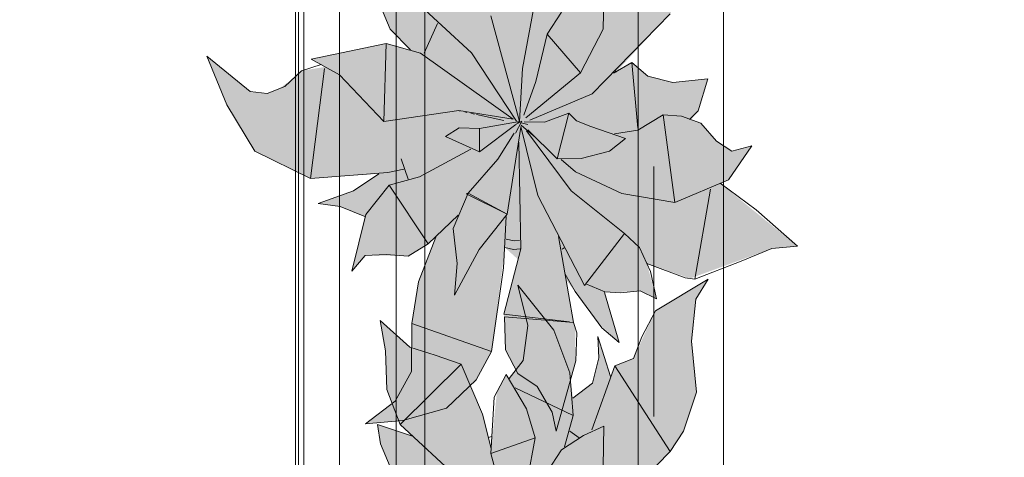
# Model space of a CAD drawing. Header units: millimetres. Extents: x -14761 to 157739, y -22400 to 107990.
# Tile 187 of 256: x 121953 to 123107, y 38087 to 38600. Entities that reach past the tile are written whole.
import ezdxf

# ---------------------------------------------------------------- set-up
doc = ezdxf.new("R2010")
doc.units = ezdxf.units.MM
doc.header["$MEASUREMENT"] = 0
doc.linetypes.add('Штриховая', pattern=[564.444447, 282.222223, -282.222223])
for name, color, linetype in [('Интерьер - конструкции мебели', 7, 'Continuous'), ('Интерьер - Мебель', 7, 'Continuous'), ('Элемент Модели - Зона', 7, 'Continuous')]:
    doc.layers.add(name, color=color, linetype=linetype)

msp = doc.modelspace()

# ---------------------------------------------------------------- hatches: boundary and pattern name
at = {"layer": 'Интерьер - Мебель', "linetype": 'Continuous', "lineweight": 0, "true_color": 0xffffff}
for points in [[(122172.6, 38556.9), (122196.1, 38499.7), (122228.7, 38445.4), (122294.1, 38413.5), (122374, 38418.9), (122346.2, 38400.1), (122303.2, 38384), (122329, 38380.4), (122357.6, 38368.8), (122342.5, 38304.6), (122358, 38323.2), (122400.9, 38322.9), (122408.4, 38322.3), (122431.8, 38336.7), (122440.8, 38344.7), (122420.3, 38290.8), (122413.8, 38250), (122412.4, 38193.9), (122393.3, 38152.2), (122358.6, 38125.7), (122402.4, 38129.5), (122453.6, 38144.3), (122488.3, 38177.5), (122506.3, 38210.6), (122522, 38332.4), (122537.3, 38318.5), (122520.6, 38254.4), (122522.6, 38212.4), (122537, 38184.6), (122559.7, 38169.7), (122577.3, 38139.6), (122582.1, 38117.3), (122604.9, 38199.6), (122604.2, 38238.5), (122593.4, 38295), (122632, 38243.2), (122656, 38221.1), (122639.1, 38280.4), (122669, 38280.6), (122680.6, 38281.8), (122699.4, 38272.5), (122688.3, 38313.9), (122738.9, 38296.2), (122834.6, 38331.2), (122864.7, 38334), (122774.1, 38407.9), (122783.8, 38412), (122811.5, 38451.6), (122787.7, 38445.6), (122769.9, 38457), (122751.4, 38478.3), (122740.1, 38482.4), (122748.3, 38492.7), (122759.7, 38530.4), (122718.9, 38525.8), (122689.4, 38533.4), (122670.6, 38549.5), (122651.9, 38537.8), (122715.5, 38606.6), (122731.3, 38630.4), (122746.6, 38676.2), (122740.8, 38735.7), (122745.6, 38784.9), (122760.1, 38808.3), (122698.3, 38771.4), (122672.6, 38715.5), (122650.8, 38706.8), (122645.8, 38694.1), (122630.8, 38741.3), (122632.1, 38716.1), (122624.5, 38686.4), (122601.6, 38669.1), (122598.2, 38698.5), (122579.1, 38748.6), (122537, 38801.5), (122548.6, 38754.1), (122543.4, 38713.3), (122527.1, 38691.9), (122523.3, 38696.6), (122512.5, 38675.9), (122505.9, 38610), (122495.6, 38650.2), (122470.5, 38708.6), (122410.5, 38728.6), (122375.8, 38760.1), (122382.1, 38724.6), (122383.5, 38679), (122399.2, 38638.1), (122413.7, 38624.3), (122372.7, 38638.1), (122376.2, 38615.4), (122387.6, 38588.3), (122411.4, 38564.1), (122382.8, 38571.5), (122294.7, 38553.4), (122311.3, 38544.3), (122283.7, 38539.7), (122273.8, 38530.6), (122257.5, 38518.8), (122243.4, 38513.1), (122223.4, 38515.2)], [(122172.6, 38043.9), (122196.1, 37986.6), (122228.7, 37932.3), (122294.1, 37900.4), (122374, 37905.8), (122346.2, 37887.1), (122303.2, 37871), (122329, 37867.4), (122357.6, 37855.7), (122342.5, 37791.6), (122358, 37810.2), (122400.9, 37809.9), (122408.4, 37809.3), (122431.8, 37823.6), (122440.8, 37831.7), (122420.3, 37777.8), (122413.8, 37737), (122412.4, 37680.9), (122393.3, 37639.2), (122358.6, 37612.7), (122402.4, 37616.5), (122453.6, 37631.2), (122488.3, 37664.5), (122506.3, 37697.5), (122522, 37819.3), (122537.3, 37805.4), (122520.6, 37741.3), (122522.6, 37699.4), (122537, 37671.6), (122559.7, 37656.7), (122577.3, 37626.6), (122582.1, 37604.2), (122604.9, 37686.5), (122604.2, 37725.5), (122593.4, 37782), (122632, 37730.2), (122656, 37708), (122639.1, 37767.4), (122669, 37767.6), (122680.6, 37768.8), (122699.4, 37759.4), (122688.3, 37800.8), (122738.9, 37783.2), (122834.6, 37818.1), (122864.7, 37820.9), (122774.1, 37894.8), (122783.8, 37899), (122811.5, 37938.5), (122787.7, 37932.6), (122769.9, 37943.9), (122751.4, 37965.3), (122740.1, 37969.3), (122748.3, 37979.6), (122759.7, 38017.4), (122718.9, 38012.8), (122689.4, 38020.4), (122670.6, 38036.5), (122651.9, 38024.7), (122715.5, 38093.5), (122731.3, 38117.3), (122746.6, 38163.1), (122740.8, 38222.6), (122745.6, 38271.9), (122760.1, 38295.2), (122698.3, 38258.4), (122672.6, 38202.5), (122650.8, 38193.7), (122645.8, 38181.1), (122630.8, 38228.3), (122632.1, 38203.1), (122624.5, 38173.4), (122601.6, 38156), (122598.2, 38185.4), (122579.1, 38235.5), (122537, 38288.5), (122548.6, 38241.1), (122543.4, 38200.2), (122527.1, 38178.9), (122523.3, 38183.6), (122512.5, 38162.8), (122505.9, 38096.9), (122495.6, 38137.2), (122470.5, 38195.6), (122410.5, 38215.5), (122375.8, 38247), (122382.1, 38211.5), (122383.5, 38166), (122399.2, 38125), (122413.7, 38111.3), (122372.7, 38125.1), (122376.2, 38102.3), (122387.6, 38075.3), (122411.4, 38051), (122382.8, 38058.4), (122294.7, 38040.4), (122311.3, 38031.2), (122283.7, 38026.6), (122273.8, 38017.5), (122257.5, 38005.8), (122243.4, 38000.1), (122223.4, 38002.2)]]:
    msp.add_hatch(color=7, dxfattribs=at).paths.add_polyline_path(points)

# ---------------------------------------------------------------- linework, layer by layer
at = {"layer": 'Интерьер - конструкции мебели', "color": 7, "linetype": 'Continuous', "lineweight": 15}
for points in [[(121786.3, 38725.6), (122276.5, 38725.6), (122276.5, 37571.2), (121786.3, 37571.2)], [(122279.9, 38726.6), (122394.3, 38726.6), (122394.3, 37572.1), (122279.9, 37572.1)]]:
    msp.add_lwpolyline(points, close=True, dxfattribs=at)
at = {"layer": 'Интерьер - конструкции мебели', "color": 7, "linetype": 'Continuous', "lineweight": 15, "flags": 128}
msp.add_lwpolyline([(121786.3, 38705.6), (121786.3, 37591.2), (122286.3, 37591.2), (122286.3, 38705.6)], close=True, dxfattribs=at)
at = {"layer": 'Интерьер - Мебель', "color": 7, "linetype": 'Continuous', "lineweight": 15}
for p, q in [((122328, 38732.1), (122328, 37232.1)), ((122778, 37232.1), (122778, 38732.1)), ((122399.2, 38638.1), (122482.7, 38560.9)), ((122399.2, 38638.1), (122482.7, 38560.9)), ((122428, 38632.1), (122428, 37332.1)), ((122637.2, 38588.3), (122638, 38636.2)), ((122637.2, 38588.3), (122638, 38636.2)), ((122678, 37332.1), (122678, 38632.1)), ((122376.2, 38615.4), (122387.6, 38588.3)), ((122376.2, 38615.4), (122387.6, 38588.3)), ((122542.4, 38542.5), (122557.4, 38622.3)), ((122542.4, 38542.5), (122557.4, 38622.3)), ((122505.5, 38604), (122539.2, 38480.1)), ((122505.5, 38604), (122539.2, 38480.1)), ((122571.5, 38582.5), (122588.3, 38608.4)), ((122571.5, 38582.5), (122588.3, 38608.4)), ((122624.2, 38512.5), (122715.5, 38606.6)), ((122624.2, 38512.5), (122715.5, 38606.6)), ((122427.1, 38560.4), (122443.1, 38595.2)), ((122427.1, 38560.4), (122443.1, 38595.2)), ((122387.6, 38588.3), (122411.4, 38564.1)), ((122387.6, 38588.3), (122411.4, 38564.1)), ((122558.3, 38527.2), (122571.5, 38582.5)), ((122558.3, 38527.2), (122571.5, 38582.5)), ((122571.5, 38582.5), (122610.5, 38537.1)), ((122571.5, 38582.5), (122610.5, 38537.1)), ((122610.5, 38537.1), (122637.2, 38588.3)), ((122610.5, 38537.1), (122637.2, 38588.3)), ((122294.7, 38553.4), (122382.8, 38571.5)), ((122294.7, 38553.4), (122382.8, 38571.5)), ((122380.1, 38480.3), (122382.8, 38571.5)), ((122380.1, 38480.3), (122382.8, 38571.5)), ((122382.8, 38571.5), (122422.9, 38560.4)), ((122382.8, 38571.5), (122422.9, 38560.4)), ((122172.6, 38556.9), (122196.1, 38499.7)), ((122172.6, 38556.9), (122223.4, 38515.2)), ((122172.6, 38556.9), (122196.1, 38499.7)), ((122172.6, 38556.9), (122223.4, 38515.2)), ((122422.9, 38560.4), (122531.5, 38482.8)), ((122422.9, 38560.4), (122531.5, 38482.8)), ((122482.7, 38560.9), (122535.5, 38480.8)), ((122482.7, 38560.9), (122535.5, 38480.8)), ((122283.7, 38539.7), (122306.5, 38547)), ((122283.7, 38539.7), (122306.5, 38547)), ((122294.7, 38553.4), (122327.9, 38535.1)), ((122294.7, 38553.4), (122327.9, 38535.1)), ((122649.2, 38536.9), (122670.6, 38549.5)), ((122649.2, 38536.9), (122670.6, 38549.5)), ((122670.6, 38549.5), (122677.9, 38472.3)), ((122670.6, 38549.5), (122689.4, 38533.4)), ((122670.6, 38549.5), (122677.9, 38472.3)), ((122670.6, 38549.5), (122689.4, 38533.4)), ((122263.9, 38521.4), (122283.7, 38539.7)), ((122263.9, 38521.4), (122283.7, 38539.7)), ((122294.1, 38413.5), (122310.3, 38542.5)), ((122294.1, 38413.5), (122310.3, 38542.5)), ((122327.9, 38535.1), (122380.1, 38480.3)), ((122327.9, 38535.1), (122380.1, 38480.3)), ((122539.2, 38480.1), (122542.4, 38542.5)), ((122539.2, 38480.1), (122542.4, 38542.5)), ((122546.3, 38484.4), (122610.5, 38537.1)), ((122546.3, 38484.4), (122610.5, 38537.1)), ((122651, 38540.6), (122651.9, 38537.8)), ((122651, 38540.6), (122651.9, 38537.8)), ((122689.4, 38533.4), (122718.9, 38525.8)), ((122689.4, 38533.4), (122718.9, 38525.8)), ((122243.4, 38513.1), (122263.9, 38521.4)), ((122243.4, 38513.1), (122263.9, 38521.4)), ((122544.2, 38487.6), (122558.3, 38527.2)), ((122544.2, 38487.6), (122558.3, 38527.2)), ((122718.9, 38525.8), (122759.7, 38530.4)), ((122718.9, 38525.8), (122759.7, 38530.4)), ((122748.3, 38492.7), (122759.7, 38530.4)), ((122748.3, 38492.7), (122759.7, 38530.4)), ((122223.4, 38515.2), (122243.4, 38513.1)), ((122223.4, 38515.2), (122243.4, 38513.1)), ((122551, 38481.7), (122624.2, 38512.5)), ((122551, 38481.7), (122624.2, 38512.5)), ((122196.1, 38499.7), (122228.7, 38445.4)), ((122196.1, 38499.7), (122228.7, 38445.4)), ((122380.1, 38480.3), (122468, 38493.1)), ((122380.1, 38480.3), (122468, 38493.1)), ((122468, 38493.1), (122531.5, 38482.8)), ((122468, 38493.1), (122531.5, 38482.8)), ((122468.4, 38492.8), (122469.5, 38492.6)), ((122468.4, 38492.8), (122469.5, 38492.6)), ((122475.1, 38491.4), (122477.3, 38490.9)), ((122475.1, 38491.4), (122477.3, 38490.9)), ((122481.8, 38489.9), (122486.3, 38488.9)), ((122481.8, 38489.9), (122486.3, 38488.9)), ((122488.5, 38488.5), (122520.8, 38481.4)), ((122488.5, 38488.5), (122520.8, 38481.4)), ((122568.5, 38479.3), (122596.9, 38490.1)), ((122568.5, 38479.3), (122596.9, 38490.1)), ((122583.3, 38436.4), (122596.9, 38490.1)), ((122583.3, 38436.4), (122596.9, 38490.1)), ((122596.9, 38490.1), (122605.8, 38481.1)), ((122596.9, 38490.1), (122605.8, 38481.1)), ((122677.9, 38470.1), (122707.5, 38488.1)), ((122677.9, 38470.1), (122707.5, 38488.1)), ((122707.5, 38488.1), (122721.2, 38385.1)), ((122707.5, 38488.1), (122728.8, 38486.4)), ((122707.5, 38488.1), (122721.2, 38385.1)), ((122707.5, 38488.1), (122728.8, 38486.4)), ((122728.8, 38486.4), (122751.4, 38478.3)), ((122728.8, 38486.4), (122751.4, 38478.3)), ((122738.4, 38482.4), (122748.3, 38492.7)), ((122738.4, 38482.4), (122748.3, 38492.7)), ((122492.1, 38471.9), (122539.2, 38480.1)), ((122492.1, 38471.9), (122539.2, 38480.1)), ((122492.3, 38444.7), (122534.6, 38476.7)), ((122492.3, 38444.7), (122534.6, 38476.7)), ((122534.3, 38466.7), (122541.7, 38480.6)), ((122534.3, 38466.7), (122541.7, 38480.6)), ((122535.1, 38477), (122541.7, 38480.6)), ((122535.1, 38477), (122541.7, 38480.6)), ((122536.3, 38479.6), (122538.5, 38479.1)), ((122536.3, 38479.6), (122538.5, 38479.1)), ((122538, 38479.3), (122539.2, 38480.1)), ((122538, 38479.3), (122539.2, 38480.1)), ((122540.8, 38478.5), (122548.7, 38476.6)), ((122540.8, 38478.5), (122548.7, 38476.6)), ((122540.8, 38475.8), (122557.7, 38461.3)), ((122540.8, 38475.8), (122557.7, 38461.3)), ((122544.6, 38480), (122568.5, 38479.3)), ((122544.6, 38480), (122568.5, 38479.3)), ((122605.8, 38481.1), (122622.6, 38474.5)), ((122605.8, 38481.1), (122622.6, 38474.5)), ((122751.4, 38478.3), (122769.9, 38457)), ((122751.4, 38478.3), (122769.9, 38457)), ((122452.2, 38462.5), (122468.2, 38472.7)), ((122452.2, 38462.5), (122468.2, 38472.7)), ((122468.2, 38472.7), (122492.1, 38471.9)), ((122468.2, 38472.7), (122492.1, 38471.9)), ((122492.1, 38471.9), (122492.3, 38444.7)), ((122492.1, 38471.9), (122492.3, 38444.7)), ((122513.7, 38436.2), (122532.9, 38466.5)), ((122513.7, 38436.2), (122532.9, 38466.5)), ((122524.7, 38371.6), (122540.7, 38473.6)), ((122524.7, 38371.6), (122540.7, 38473.6)), ((122540.5, 38474.5), (122560.5, 38393.3)), ((122540.5, 38474.5), (122560.5, 38393.3)), ((122547.2, 38469.4), (122599.7, 38399)), ((122547.2, 38469.4), (122599.7, 38399)), ((122548.9, 38470.5), (122583.3, 38436.4)), ((122548.9, 38470.5), (122583.3, 38436.4)), ((122622.6, 38474.5), (122663.3, 38460.3)), ((122622.6, 38474.5), (122663.3, 38460.3)), ((122650.4, 38465.8), (122677.9, 38470.1)), ((122650.4, 38465.8), (122677.9, 38470.1)), ((122452.2, 38462.5), (122492.3, 38444.7)), ((122452.2, 38462.5), (122492.3, 38444.7)), ((122538.4, 38455.8), (122540.5, 38330.8)), ((122538.4, 38455.8), (122540.5, 38330.8)), ((122644.6, 38445.4), (122663.3, 38460.3)), ((122644.6, 38445.4), (122663.3, 38460.3)), ((122769.9, 38457), (122787.7, 38445.6)), ((122769.9, 38457), (122787.7, 38445.6)), ((122228.7, 38445.4), (122294.1, 38413.5)), ((122228.7, 38445.4), (122294.1, 38413.5)), ((122421.9, 38415.3), (122481.8, 38447.9)), ((122421.9, 38415.3), (122481.8, 38447.9)), ((122611.1, 38436.8), (122644.6, 38445.4)), ((122611.1, 38436.8), (122644.6, 38445.4)), ((122783.8, 38412), (122811.5, 38451.6)), ((122783.8, 38412), (122811.5, 38451.6)), ((122787.7, 38445.6), (122811.5, 38451.6)), ((122787.7, 38445.6), (122811.5, 38451.6)), ((122400.3, 38436.5), (122408.6, 38412.7)), ((122400.3, 38436.5), (122408.6, 38412.7)), ((122479, 38396.1), (122513.7, 38436.2)), ((122479, 38396.1), (122513.7, 38436.2)), ((122583.3, 38436.4), (122611.1, 38436.8)), ((122583.3, 38436.4), (122611.1, 38436.8)), ((122587.8, 38435.5), (122604.7, 38421.1)), ((122587.8, 38435.5), (122604.7, 38421.1)), ((122294.1, 38413.5), (122384.6, 38420.4)), ((122294.1, 38413.5), (122384.6, 38420.4)), ((122344.6, 38399), (122374, 38418.9)), ((122344.6, 38399), (122374, 38418.9)), ((122384.6, 38420.4), (122403.6, 38424.3)), ((122384.6, 38420.4), (122403.6, 38424.3)), ((122604.7, 38421.1), (122659, 38395.8)), ((122604.7, 38421.1), (122659, 38395.8)), ((122358.9, 38371.2), (122386.4, 38405.6)), ((122358.9, 38371.2), (122386.4, 38405.6)), ((122386.4, 38405.6), (122421.9, 38415.3)), ((122386.4, 38405.6), (122421.9, 38415.3)), ((122386.4, 38405.6), (122431.8, 38336.7)), ((122386.4, 38405.6), (122431.8, 38336.7)), ((122721.2, 38385.1), (122783.8, 38412)), ((122721.2, 38385.1), (122783.8, 38412)), ((122774.1, 38407.9), (122816.5, 38376.5)), ((122774.1, 38407.9), (122816.5, 38376.5)), ((122303.2, 38384), (122344.6, 38399)), ((122303.2, 38384), (122344.6, 38399)), ((122461.4, 38354.7), (122479, 38396.1)), ((122461.4, 38354.7), (122479, 38396.1)), ((122476.4, 38395.3), (122479, 38396.1)), ((122476.4, 38395.3), (122479, 38396.1)), ((122476.4, 38395.3), (122524.7, 38371.6)), ((122476.4, 38395.3), (122524.7, 38371.6)), ((122479, 38396.1), (122524.7, 38371.6)), ((122479, 38396.1), (122524.7, 38371.6)), ((122599.7, 38399), (122662, 38349.1)), ((122599.7, 38399), (122662, 38349.1)), ((122659, 38395.8), (122721.2, 38385.1)), ((122659, 38395.8), (122721.2, 38385.1)), ((122744.6, 38295.5), (122762.7, 38400.8)), ((122744.6, 38295.5), (122762.7, 38400.8)), ((122303.2, 38384), (122329, 38380.4)), ((122303.2, 38384), (122329, 38380.4)), ((122560.5, 38393.3), (122615.2, 38288.1)), ((122560.5, 38393.3), (122615.2, 38288.1)), ((122329, 38380.4), (122357.6, 38368.8)), ((122329, 38380.4), (122357.6, 38368.8)), ((122342.5, 38304.6), (122358.9, 38371.2)), ((122342.5, 38304.6), (122358.9, 38371.2)), ((122491.8, 38330.3), (122524.7, 38371.6)), ((122491.8, 38330.3), (122524.7, 38371.6)), ((122816.5, 38376.5), (122864.7, 38334)), ((122816.5, 38376.5), (122864.7, 38334)), ((122431.8, 38336.7), (122467.3, 38370.6)), ((122431.8, 38336.7), (122467.3, 38370.6)), ((122520.1, 38308.7), (122523.3, 38368.7)), ((122520.1, 38308.7), (122523.3, 38368.7)), ((122461.4, 38354.7), (122466.1, 38313.6)), ((122461.4, 38354.7), (122466.1, 38313.6)), ((122615.2, 38288.1), (122662, 38349.1)), ((122615.2, 38288.1), (122662, 38349.1)), ((122662, 38349.1), (122679.5, 38332.6)), ((122662, 38349.1), (122679.5, 38332.6)), ((122408.4, 38322.3), (122431.8, 38336.7)), ((122408.4, 38322.3), (122431.8, 38336.7)), ((122420.5, 38292.1), (122440.8, 38344.7)), ((122420.5, 38292.1), (122440.8, 38344.7)), ((122523.3, 38342.2), (122532.6, 38340.4)), ((122523.3, 38342.2), (122532.6, 38340.4)), ((122532.6, 38340.4), (122539.1, 38340.7)), ((122532.6, 38340.4), (122539.1, 38340.7)), ((122584.7, 38345.3), (122602.2, 38244.7)), ((122584.7, 38345.3), (122602.2, 38244.7)), ((122462.8, 38276.7), (122491.8, 38330.3)), ((122462.8, 38276.7), (122491.8, 38330.3)), ((122520.6, 38254.4), (122540.5, 38330.8)), ((122520.6, 38254.4), (122540.5, 38330.8)), ((122522, 38332.4), (122532.1, 38330.3)), ((122522, 38332.4), (122532.1, 38330.3)), ((122532.1, 38330.3), (122539.9, 38330.8)), ((122532.1, 38330.3), (122539.9, 38330.8)), ((122589, 38330.6), (122591.2, 38332.1)), ((122589, 38330.6), (122591.2, 38332.1)), ((122679.5, 38332.6), (122692.5, 38304.4)), ((122679.5, 38332.6), (122692.5, 38304.4)), ((122798.7, 38316.3), (122834.6, 38331.2)), ((122798.7, 38316.3), (122834.6, 38331.2)), ((122834.6, 38331.2), (122864.7, 38334)), ((122834.6, 38331.2), (122864.7, 38334)), ((122342.5, 38304.6), (122358, 38323.2)), ((122342.5, 38304.6), (122358, 38323.2)), ((122358, 38323.2), (122382.9, 38324.4)), ((122358, 38323.2), (122382.9, 38324.4)), ((122382.9, 38324.4), (122408.4, 38322.3)), ((122382.9, 38324.4), (122408.4, 38322.3)), ((122462.8, 38276.7), (122466.1, 38313.6)), ((122462.8, 38276.7), (122466.1, 38313.6)), ((122688.3, 38313.9), (122733.2, 38296.9)), ((122688.3, 38313.9), (122733.2, 38296.9)), ((122744.6, 38295.5), (122798.7, 38316.3)), ((122744.6, 38295.5), (122798.7, 38316.3)), ((122506.3, 38210.6), (122520.1, 38308.7)), ((122506.3, 38210.6), (122520.1, 38308.7)), ((122692.5, 38304.4), (122699.4, 38272.5)), ((122692.5, 38304.4), (122699.4, 38272.5)), ((122412.8, 38243.6), (122420.5, 38292.1)), ((122412.8, 38243.6), (122420.5, 38292.1)), ((122592.7, 38301.1), (122604.1, 38281.1)), ((122592.7, 38301.1), (122604.1, 38281.1)), ((122616.7, 38290.1), (122639.1, 38280.4)), ((122616.7, 38290.1), (122639.1, 38280.4)), ((122698.3, 38258.4), (122760.1, 38295.2)), ((122698.3, 38258.4), (122760.1, 38295.2)), ((122733.2, 38296.9), (122744.6, 38295.5)), ((122733.2, 38296.9), (122744.6, 38295.5)), ((122745.6, 38271.9), (122760.1, 38295.2)), ((122745.6, 38271.9), (122760.1, 38295.2)), ((122537, 38288.5), (122548.6, 38241.1)), ((122537, 38288.5), (122579.1, 38235.5)), ((122537, 38288.5), (122548.6, 38241.1)), ((122537, 38288.5), (122579.1, 38235.5)), ((122604.1, 38281.1), (122635.6, 38238.4)), ((122604.1, 38281.1), (122635.6, 38238.4)), ((122638.5, 38279.8), (122656, 38221.1)), ((122638.5, 38279.8), (122656, 38221.1)), ((122639.1, 38280.4), (122657.4, 38279.5)), ((122639.1, 38280.4), (122657.4, 38279.5)), ((122657.4, 38279.5), (122680.6, 38281.8)), ((122657.4, 38279.5), (122680.6, 38281.8)), ((122680.6, 38281.8), (122699.4, 38272.5)), ((122680.6, 38281.8), (122699.4, 38272.5)), ((122740.8, 38222.6), (122745.6, 38271.9)), ((122740.8, 38222.6), (122745.6, 38271.9)), ((122682.5, 38227.8), (122698.3, 38258.4)), ((122682.5, 38227.8), (122698.3, 38258.4)), ((122375.8, 38247), (122382.1, 38211.5)), ((122375.8, 38247), (122410.5, 38215.5)), ((122375.8, 38247), (122382.1, 38211.5)), ((122375.8, 38247), (122410.5, 38215.5)), ((122520.6, 38254.4), (122597.8, 38245.2)), ((122520.6, 38254.4), (122597.8, 38245.2)), ((122521.3, 38251.2), (122522.6, 38212.4)), ((122521.3, 38251.2), (122602.2, 38244.7)), ((122521.3, 38251.2), (122522.6, 38212.4)), ((122521.3, 38251.2), (122602.2, 38244.7)), ((122602.2, 38244.7), (122606.2, 38232.4)), ((122602.2, 38244.7), (122606.2, 38232.4)), ((122412.3, 38187.3), (122412.8, 38243.6)), ((122412.3, 38187.3), (122412.8, 38243.6)), ((122412.8, 38243.6), (122506.3, 38210.6)), ((122412.8, 38243.6), (122506.3, 38210.6)), ((122543.4, 38200.2), (122548.6, 38241.1)), ((122543.4, 38200.2), (122548.6, 38241.1)), ((122579.1, 38235.5), (122598.2, 38185.4)), ((122579.1, 38235.5), (122598.2, 38185.4)), ((122635.6, 38238.4), (122656, 38221.1)), ((122635.6, 38238.4), (122656, 38221.1)), ((122604.9, 38199.6), (122606.2, 38232.4)), ((122604.9, 38199.6), (122606.2, 38232.4)), ((122630.8, 38228.3), (122632.1, 38203.1)), ((122630.8, 38228.3), (122645.8, 38181.1)), ((122630.8, 38228.3), (122632.1, 38203.1)), ((122630.8, 38228.3), (122645.8, 38181.1)), ((122672.6, 38202.5), (122682.5, 38227.8)), ((122672.6, 38202.5), (122682.5, 38227.8)), ((122740.8, 38222.6), (122746.6, 38163.1)), ((122740.8, 38222.6), (122746.6, 38163.1)), ((122382.1, 38211.5), (122383.5, 38166)), ((122382.1, 38211.5), (122383.5, 38166)), ((122410.5, 38215.5), (122440.3, 38206.4)), ((122410.5, 38215.5), (122440.3, 38206.4)), ((122488.3, 38177.5), (122506.3, 38210.6)), ((122488.3, 38177.5), (122506.3, 38210.6)), ((122522.6, 38212.4), (122537, 38184.6)), ((122522.6, 38212.4), (122537, 38184.6)), ((122440.3, 38206.4), (122470.5, 38195.6)), ((122440.3, 38206.4), (122470.5, 38195.6)), ((122527.1, 38178.9), (122543.4, 38200.2)), ((122527.1, 38178.9), (122543.4, 38200.2)), ((122582.1, 38117.3), (122604.9, 38199.6)), ((122582.1, 38117.3), (122604.9, 38199.6)), ((122624.5, 38173.4), (122632.1, 38203.1)), ((122624.5, 38173.4), (122632.1, 38203.1)), ((122650.8, 38193.7), (122672.6, 38202.5)), ((122650.8, 38193.7), (122672.6, 38202.5)), ((122393.3, 38152.2), (122412.3, 38187.3)), ((122393.3, 38152.2), (122412.3, 38187.3)), ((122399.2, 38125), (122470.5, 38195.6)), ((122399.2, 38125), (122470.5, 38195.6)), ((122470.5, 38195.6), (122495.6, 38137.2)), ((122470.5, 38195.6), (122495.6, 38137.2)), ((122623.9, 38118.8), (122650.8, 38193.7)), ((122623.9, 38118.8), (122650.8, 38193.7)), ((122650.8, 38193.7), (122715.5, 38093.5)), ((122650.8, 38193.7), (122715.5, 38093.5)), ((122453.6, 38144.3), (122488.3, 38177.5)), ((122453.6, 38144.3), (122488.3, 38177.5)), ((122509.5, 38157), (122523.3, 38183.6)), ((122509.5, 38157), (122523.3, 38183.6)), ((122523.3, 38183.6), (122547.2, 38143.5)), ((122523.3, 38183.6), (122547.2, 38143.5)), ((122537, 38184.6), (122559.7, 38169.7)), ((122537, 38184.6), (122559.7, 38169.7)), ((122598.2, 38185.4), (122601.9, 38135.5)), ((122598.2, 38185.4), (122601.9, 38135.5)), ((122383.5, 38166), (122399.2, 38125)), ((122383.5, 38166), (122399.2, 38125)), ((122534, 38167.8), (122601.9, 38135.5)), ((122534, 38167.8), (122601.9, 38135.5)), ((122559.7, 38169.7), (122577.3, 38139.6)), ((122559.7, 38169.7), (122577.3, 38139.6)), ((122601.6, 38156), (122624.5, 38173.4)), ((122601.6, 38156), (122624.5, 38173.4)), ((122358.6, 38125.7), (122393.3, 38152.2)), ((122358.6, 38125.7), (122393.3, 38152.2)), ((122505.5, 38090.9), (122509.5, 38157)), ((122505.5, 38090.9), (122509.5, 38157)), ((122731.3, 38117.3), (122746.6, 38163.1)), ((122731.3, 38117.3), (122746.6, 38163.1)), ((122402.4, 38129.5), (122453.6, 38144.3)), ((122402.4, 38129.5), (122453.6, 38144.3)), ((122547.2, 38143.5), (122557.4, 38109.3)), ((122547.2, 38143.5), (122557.4, 38109.3)), ((122358.6, 38125.7), (122402.4, 38129.5)), ((122358.6, 38125.7), (122402.4, 38129.5)), ((122495.6, 38137.2), (122505.9, 38097)), ((122495.6, 38137.2), (122505.9, 38097)), ((122577.3, 38139.6), (122582.1, 38117.3)), ((122577.3, 38139.6), (122582.1, 38117.3)), ((122591.8, 38098.8), (122601.9, 38135.5)), ((122591.8, 38098.8), (122601.9, 38135.5)), ((122372.7, 38125.1), (122376.2, 38102.3)), ((122372.7, 38125.1), (122413.7, 38111.3)), ((122372.7, 38125.1), (122376.2, 38102.3)), ((122372.7, 38125.1), (122413.7, 38111.3)), ((122399.2, 38125), (122482.7, 38047.8)), ((122399.2, 38125), (122482.7, 38047.8)), ((122597.9, 38117.1), (122609.1, 38109.4)), ((122597.9, 38117.1), (122609.1, 38109.4)), ((122613.9, 38112.1), (122638, 38123.2)), ((122613.9, 38112.1), (122638, 38123.2)), ((122637.2, 38075.2), (122638, 38123.2)), ((122637.2, 38075.2), (122638, 38123.2)), ((122715.5, 38093.5), (122731.3, 38117.3)), ((122715.5, 38093.5), (122731.3, 38117.3)), ((122502.3, 38109.6), (122506.7, 38110.9)), ((122502.3, 38109.6), (122506.7, 38110.9)), ((122505.5, 38090.9), (122557.4, 38109.3)), ((122505.5, 38090.9), (122557.4, 38109.3)), ((122542.4, 38029.5), (122557.4, 38109.3)), ((122542.4, 38029.5), (122557.4, 38109.3)), ((122588.3, 38095.3), (122613.9, 38112.1)), ((122588.3, 38095.3), (122613.9, 38112.1)), ((122376.2, 38102.3), (122387.6, 38075.3)), ((122376.2, 38102.3), (122387.6, 38075.3)), ((122571.5, 38069.5), (122588.3, 38095.3)), ((122571.5, 38069.5), (122588.3, 38095.3)), ((122505.5, 38090.9), (122539.2, 37967.1)), ((122505.5, 38090.9), (122539.2, 37967.1)), ((122624.2, 37999.5), (122715.5, 38093.5)), ((122624.2, 37999.5), (122715.5, 38093.5))]:
    msp.add_line(p, q, dxfattribs=at)
at = {"layer": 'Элемент Модели - Зона', "color": 7, "linetype": 'Штриховая', "lineweight": 15, "flags": 128}
for points in [[(120238.9, 37205.1), (120850, 37205.1), (122696.3, 37205.1), (122696.3, 39578.1), (122696.3, 42752.3), (122696.3, 45000), (120238.9, 45000)], [(120850, 18309.2), (120850, 18300.1), (122410, 18300.1), (122410, 18320.1), (125725, 18320.1), (125725, 24100), (125700, 24100), (125700, 25600), (125725, 25600), (125725, 26250), (125650, 26250), (125650, 27750), (125725, 27750), (125725, 28400), (125700, 28400), (125700, 29900), (125725, 29900), (125725, 35700), (125700, 35700), (125700, 36300), (126300, 36300), (126300, 35825), (134700, 35825), (134700, 36300), (135300, 36300), (135300, 35825), (141025, 35825), (141025, 45000), (138380.7, 45000), (135300, 45000), (135300, 44700), (134700, 44700), (134700, 45000), (126300, 45000), (126300, 44700), (125700, 44700), (125700, 45000), (122696.3, 45000), (122696.3, 42752.3), (124332.5, 42752.3), (124332.5, 39578.1), (122696.3, 39578.1), (122696.3, 37205.1), (120850, 37205.1)]]:
    msp.add_lwpolyline(points, close=True, dxfattribs=at)

doc.saveas('drawing.dxf')
